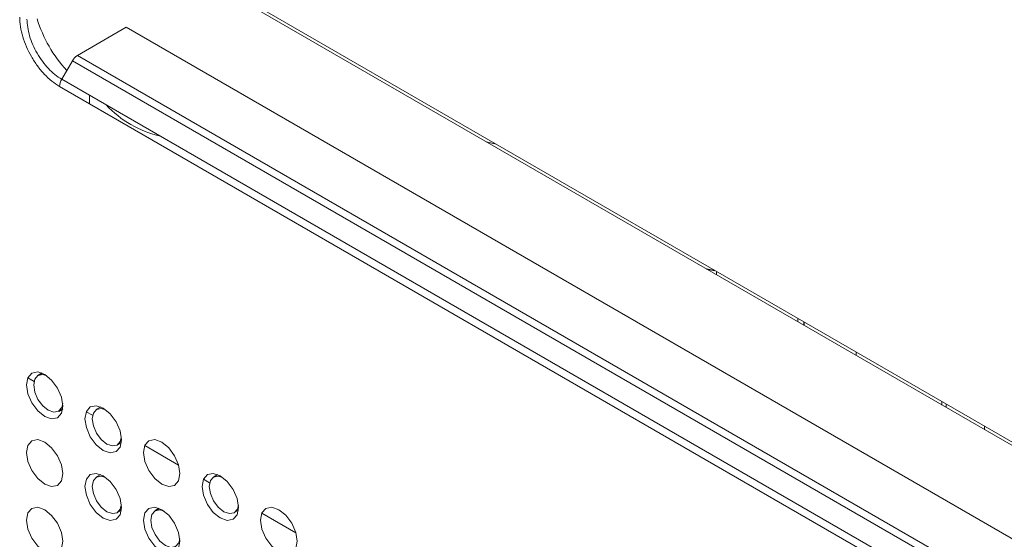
# Paper-space layout '_Isometric' of a CAD drawing. Header units: millimetres. Extents: x -1342 to 1339, y -551 to 2740.
# Tile 22 of 90: x -968 to -920, y 1165 to 1191. Entities that reach past the tile are written whole.
import ezdxf

# ---------------------------------------------------------------- set-up
doc = ezdxf.new("R2010")
doc.units = ezdxf.units.MM

psp = doc.layouts.new('_Isometric')

# ---------------------------------------------------------------- linework, layer by layer
at = {"color": 144, "linetype": 'Continuous', "lineweight": 18}
for p, q in [((-844.399, 1126.624), (-960.223, 1193.487)), ((-960.082, 1193.569), (-844.399, 1126.787)), ((-962.363, 1190.219), (-964.723, 1188.856)), ((-962.363, 1190.219), (-843.625, 1121.672)), ((-965.485, 1187.705), (-964.97, 1188.598)), ((-964.967, 1188.596), (-964.97, 1188.598)), ((-844.789, 1119.219), (-964.967, 1188.596)), ((-964.723, 1188.856), (-844.545, 1119.479)), ((-965.485, 1187.705), (-845.302, 1118.325)), ((-845.405, 1117.977), (-965.589, 1187.357)), ((-964.15, 1186.935), (-964.15, 1186.526)), ((-944.979, 1184.687), (-944.487, 1184.567)), ((-933.846, 1178.424), (-933.846, 1178.26)), ((-929.911, 1176.152), (-929.911, 1175.988)), ((-927.101, 1174.53), (-927.101, 1174.366)), ((-967.125, 1173.285), (-966.821, 1173.109)), ((-963.597, 1171.878), (-963.797, 1171.768)), ((-922.952, 1172.134), (-922.952, 1171.971)), ((-922.752, 1172.019), (-922.752, 1171.856)), ((-964.297, 1171.652), (-963.993, 1171.477)), ((-920.892, 1170.945), (-920.892, 1170.782)), ((-962.802, 1170.043), (-962.607, 1170.161)), ((-961.469, 1170.019), (-959.834, 1169.076)), ((-963.597, 1168.611), (-963.797, 1168.501)), ((-957.94, 1168.612), (-958.141, 1168.502)), ((-958.64, 1168.387), (-958.336, 1168.211)), ((-962.802, 1166.777), (-962.607, 1166.895)), ((-957.145, 1166.777), (-956.95, 1166.896)), ((-955.812, 1166.754), (-954.177, 1165.81))]:
    psp.add_line(p, q, dxfattribs=at)
at = {"color": 7, "linetype": 'Continuous', "lineweight": 25}
for p, q in [((-934.334, 1178.542), (-933.926, 1178.47)), ((-929.625, 1175.987), (-929.625, 1175.823)), ((-966.426, 1173.51), (-966.626, 1173.4)), ((-965.63, 1171.676), (-965.435, 1171.794)), ((-960.769, 1166.979), (-960.969, 1166.869))]:
    psp.add_line(p, q, dxfattribs=at)
at = {"color": 144, "linetype": 'Continuous', "lineweight": 18, "flags": 128}
for points in [[(-965.427, 1171.926), (-965.494, 1171.575), (-965.685, 1171.356), (-965.971, 1171.3), (-966.308, 1171.417), (-966.645, 1171.689), (-966.931, 1172.075), (-967.122, 1172.515), (-967.189, 1172.943), (-967.122, 1173.293), (-966.931, 1173.513), (-966.645, 1173.569), (-966.308, 1173.451), (-965.971, 1173.179), (-965.685, 1172.794), (-965.494, 1172.354), (-965.427, 1171.926)], [(-966.197, 1173.381), (-966.404, 1173.441), (-966.632, 1173.397), (-966.785, 1173.221), (-966.838, 1172.941), (-966.785, 1172.599), (-966.632, 1172.247), (-966.404, 1171.939), (-966.134, 1171.722), (-965.865, 1171.628), (-965.636, 1171.672), (-965.484, 1171.848), (-965.434, 1172.042)], [(-962.599, 1170.293), (-962.666, 1169.942), (-962.857, 1169.723), (-963.142, 1169.667), (-963.48, 1169.784), (-963.817, 1170.056), (-964.102, 1170.442), (-964.293, 1170.882), (-964.36, 1171.31), (-964.293, 1171.661), (-964.102, 1171.88), (-963.817, 1171.936), (-963.48, 1171.819), (-963.142, 1171.547), (-962.857, 1171.161), (-962.666, 1170.721), (-962.599, 1170.293)], [(-963.368, 1171.748), (-963.575, 1171.808), (-963.804, 1171.764), (-963.956, 1171.588), (-964.01, 1171.308), (-963.956, 1170.966), (-963.804, 1170.614), (-963.575, 1170.306), (-963.306, 1170.089), (-963.036, 1169.995), (-962.808, 1170.039), (-962.655, 1170.215), (-962.606, 1170.409)], [(-965.427, 1168.66), (-965.494, 1168.309), (-965.685, 1168.089), (-965.971, 1168.034), (-966.308, 1168.151), (-966.645, 1168.423), (-966.931, 1168.808), (-967.122, 1169.249), (-967.189, 1169.677), (-967.122, 1170.027), (-966.931, 1170.247), (-966.645, 1170.302), (-966.308, 1170.185), (-965.971, 1169.913), (-965.685, 1169.528), (-965.494, 1169.088), (-965.427, 1168.66)], [(-959.77, 1168.66), (-959.837, 1168.31), (-960.028, 1168.09), (-960.314, 1168.034), (-960.651, 1168.152), (-960.988, 1168.424), (-961.274, 1168.809), (-961.465, 1169.249), (-961.532, 1169.677), (-961.465, 1170.028), (-961.274, 1170.247), (-960.988, 1170.303), (-960.651, 1170.186), (-960.314, 1169.914), (-960.028, 1169.528), (-959.837, 1169.088), (-959.77, 1168.66)], [(-962.599, 1167.027), (-962.666, 1166.676), (-962.857, 1166.457), (-963.142, 1166.401), (-963.48, 1166.518), (-963.817, 1166.79), (-964.102, 1167.176), (-964.293, 1167.616), (-964.36, 1168.044), (-964.293, 1168.394), (-964.102, 1168.614), (-963.817, 1168.67), (-963.48, 1168.552), (-963.142, 1168.28), (-962.857, 1167.895), (-962.666, 1167.455), (-962.599, 1167.027)], [(-963.368, 1168.482), (-963.575, 1168.542), (-963.804, 1168.498), (-963.956, 1168.322), (-964.01, 1168.042), (-963.956, 1167.7), (-963.804, 1167.348), (-963.575, 1167.04), (-963.306, 1166.823), (-963.036, 1166.729), (-962.808, 1166.773), (-962.655, 1166.949), (-962.606, 1167.143)], [(-956.942, 1167.027), (-957.009, 1166.677), (-957.2, 1166.457), (-957.486, 1166.402), (-957.823, 1166.519), (-958.16, 1166.791), (-958.446, 1167.176), (-958.636, 1167.616), (-958.703, 1168.044), (-958.636, 1168.395), (-958.446, 1168.615), (-958.16, 1168.67), (-957.823, 1168.553), (-957.486, 1168.281), (-957.2, 1167.896), (-957.009, 1167.455), (-956.942, 1167.027)], [(-957.712, 1168.482), (-957.918, 1168.543), (-958.147, 1168.498), (-958.299, 1168.323), (-958.353, 1168.043), (-958.299, 1167.701), (-958.147, 1167.349), (-957.918, 1167.041), (-957.649, 1166.823), (-957.38, 1166.729), (-957.151, 1166.774), (-956.998, 1166.95), (-956.949, 1167.144)], [(-965.427, 1165.394), (-965.494, 1165.043), (-965.685, 1164.823), (-965.971, 1164.768), (-966.308, 1164.885), (-966.645, 1165.157), (-966.931, 1165.542), (-967.122, 1165.983), (-967.189, 1166.41), (-967.122, 1166.761), (-966.931, 1166.981), (-966.645, 1167.036), (-966.308, 1166.919), (-965.971, 1166.647), (-965.685, 1166.262), (-965.494, 1165.821), (-965.427, 1165.394)], [(-959.77, 1165.394), (-959.837, 1165.044), (-960.028, 1164.824), (-960.314, 1164.768), (-960.651, 1164.885), (-960.988, 1165.157), (-961.274, 1165.543), (-961.465, 1165.983), (-961.532, 1166.411), (-961.465, 1166.762), (-961.274, 1166.981), (-960.988, 1167.037), (-960.651, 1166.92), (-960.314, 1166.648), (-960.028, 1166.262), (-959.837, 1165.822), (-959.77, 1165.394)], [(-954.113, 1165.395), (-954.18, 1165.044), (-954.371, 1164.824), (-954.657, 1164.769), (-954.994, 1164.886), (-955.331, 1165.158), (-955.617, 1165.543), (-955.808, 1165.984), (-955.875, 1166.412), (-955.808, 1166.762), (-955.617, 1166.982), (-955.331, 1167.037), (-954.994, 1166.92), (-954.657, 1166.648), (-954.371, 1166.263), (-954.18, 1165.823), (-954.113, 1165.395)], [(-960.54, 1166.849), (-960.747, 1166.91), (-960.975, 1166.865), (-961.128, 1166.689), (-961.181, 1166.409), (-961.128, 1166.067), (-960.975, 1165.715), (-960.747, 1165.407), (-960.477, 1165.19), (-960.208, 1165.096), (-959.98, 1165.14), (-959.827, 1165.316), (-959.777, 1165.51)]]:
    psp.add_lwpolyline(points, dxfattribs=at)
at = {"color": 144, "linetype": 'Continuous', "lineweight": 18}
for centre, radius, start, end in [((-960.492, 1192.524), 6.468, 197.1787, 222.7699), ((-964.331, 1188.244), 0.727, 122.6713, 151.0662), ((-959.537, 1190.026), 5.209, 223.0884, 256.917)]:
    psp.add_arc(centre, radius, start, end, dxfattribs=at)
for points, knots in [([(-965.589, 1187.357), (-965.716, 1187.431), (-965.841, 1187.517), (-966.088, 1187.717), (-966.21, 1187.83), (-966.443, 1188.076), (-966.553, 1188.208), (-966.763, 1188.491), (-966.862, 1188.642), (-967.127, 1189.102), (-967.271, 1189.433), (-967.416, 1189.917), (-967.453, 1190.08), (-967.502, 1190.395), (-967.515, 1190.547), (-967.515, 1190.694)], [0, 0, 0, 0, 0.125, 0.125, 0.25, 0.25, 0.375, 0.375, 0.5, 0.5, 0.75, 0.75, 0.875, 0.875, 1, 1, 1, 1]), ([(-967.162, 1190.609), (-967.162, 1190.356), (-967.118, 1190.074), (-966.951, 1189.511), (-966.826, 1189.223), (-966.594, 1188.822), (-966.508, 1188.691), (-966.325, 1188.445), (-966.229, 1188.33), (-966.027, 1188.117), (-965.92, 1188.018), (-965.705, 1187.845), (-965.595, 1187.769), (-965.485, 1187.705)], [0, 0, 0, 0, 0.25, 0.25, 0.5, 0.5, 0.625, 0.625, 0.75, 0.75, 0.875, 0.875, 1, 1, 1, 1])]:
    psp.add_open_spline(points, degree=3, knots=knots, dxfattribs=at)
psp.add_open_spline([(-965.589, 1187.357), (-965.589, 1187.464), (-965.55, 1187.592), (-965.485, 1187.705)], degree=3, dxfattribs=at)

doc.saveas('drawing.dxf')
